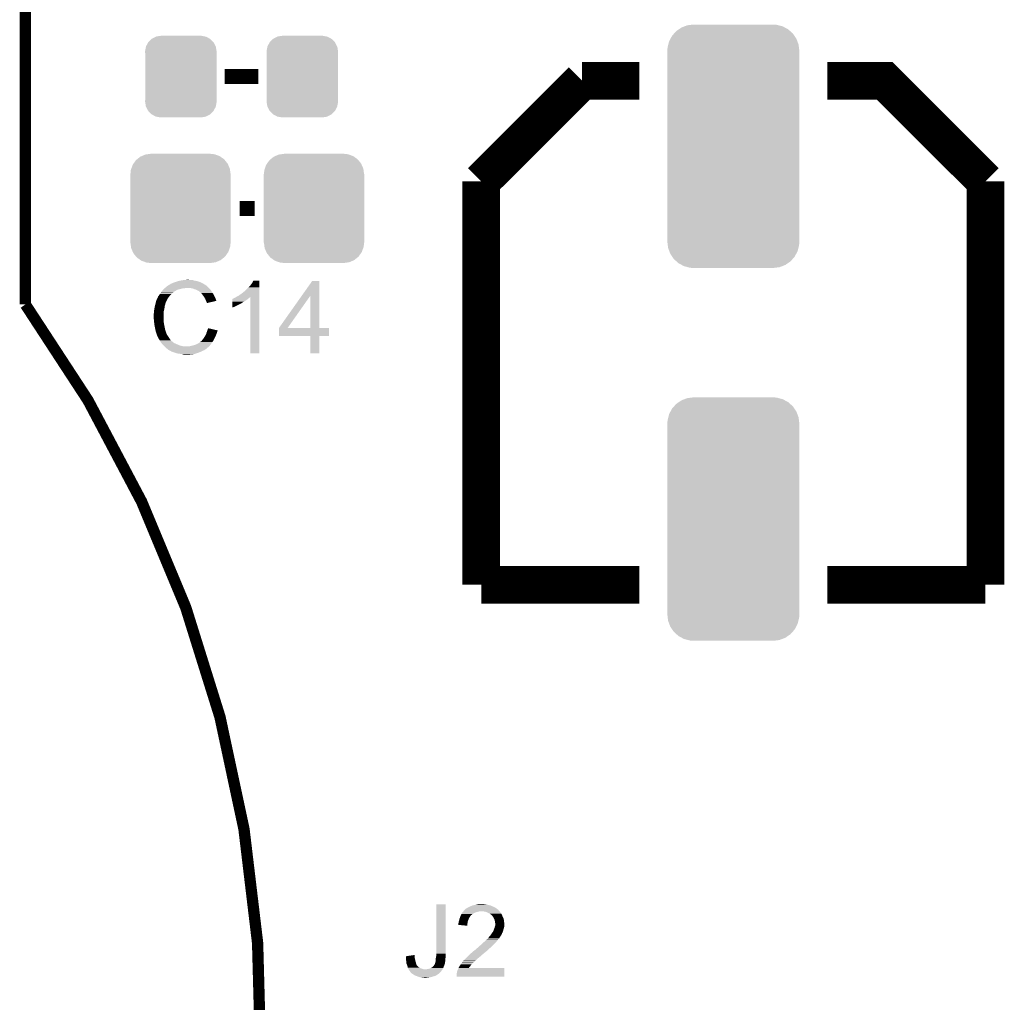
# Model space of a CAD drawing. Extents: x -4.5 to 27.4, y -3.9 to 53.4.
# Tile 28 of 43: x -4.5 to 8.8, y 29.3 to 42.6. Entities that reach past the tile are written whole.
import ezdxf

# ---------------------------------------------------------------- set-up
doc = ezdxf.new("R2010")
doc.units = 0
doc.layers.get('0').update_dxf_attribs({"linetype": 'CONTINUOUS'})
for name, color, linetype in [('BRUSHLESS_28_CLICK_V101_GKO', 9, 'CONTINUOUS'), ('BRUSHLESS_28_CLICK_V101_GTO', 11, 'CONTINUOUS'), ('BRUSHLESS_28_CLICK_V101_GTS', 8, 'CONTINUOUS')]:
    doc.layers.add(name, color=color, linetype=linetype)

# ---------------------------------------------------------------- blocks, each defined once
blk = doc.blocks.new('CUSTOM_96')
for points in [[(-0.735148, 1.577732), (-0.700446, 1.601606), (0.739596, 1.577732), (0.69511, 1.601606)], [(-0.700446, 1.601606), (-0.657858, 1.617784), (0.69511, 1.601606), (0.664964, 1.617784)], [(-0.657858, 1.617784), (-0.621266, 1.631684), (0.664964, 1.617784), (0.61118, 1.631684)], [(-0.621266, 1.631684), (-0.562462, 1.638978), (0.61118, 1.631684), (0.582956, 1.638978)], [(-0.562462, 1.638978), (-0.53721, 1.64211), (0.582956, 1.638978), (0.53721, 1.64211)], [(-0.847494, 1.451162), (-0.82662, 1.490396), (0.850352, 1.451162), (0.823566, 1.490396)], [(-0.82662, 1.490396), (-0.799212, 1.521114), (0.823566, 1.490396), (0.802594, 1.521114)], [(-0.799212, 1.521114), (-0.770228, 1.553596), (0.802594, 1.521114), (0.766452, 1.553596)], [(-0.770228, 1.553596), (-0.735148, 1.577732), (0.766452, 1.553596), (0.739596, 1.577732)], [(-0.89027, 1.28778), (-0.887302, 1.333538), (0.89027, 1.28778), (0.884762, 1.333538)], [(-0.887302, 1.333538), (-0.877542, 1.371872), (0.884762, 1.333538), (0.880144, 1.371872)], [(-0.877542, 1.371872), (-0.866402, 1.41562), (0.880144, 1.371872), (0.863708, 1.41562)], [(-0.866402, 1.41562), (-0.847494, 1.451162), (0.863708, 1.41562), (0.850352, 1.451162)], [(-0.89154, -1.28778), (-0.89154, 1.28778), (0.89154, -1.28778), (0.89154, 1.28778)], [(-0.88476, -1.333538), (-0.89027, -1.28778), (0.887302, -1.333538), (0.89027, -1.28778)], [(-0.880144, -1.371872), (-0.88476, -1.333538), (0.87754, -1.371872), (0.887302, -1.333538)], [(-0.863706, -1.41562), (-0.880144, -1.371872), (0.866402, -1.41562), (0.87754, -1.371872)], [(-0.850352, -1.451162), (-0.863706, -1.41562), (0.847492, -1.451162), (0.866402, -1.41562)], [(-0.823564, -1.490396), (-0.850352, -1.451162), (0.82662, -1.490396), (0.847492, -1.451162)], [(-0.802594, -1.521114), (-0.823564, -1.490396), (0.79921, -1.521114), (0.82662, -1.490396)], [(-0.76645, -1.553596), (-0.802594, -1.521114), (0.770228, -1.553596), (0.79921, -1.521114)], [(-0.739596, -1.577732), (-0.76645, -1.553596), (0.735146, -1.577732), (0.770228, -1.553596)], [(-0.695108, -1.601606), (-0.739596, -1.577732), (0.700446, -1.601606), (0.735146, -1.577732)], [(-0.664964, -1.617784), (-0.695108, -1.601606), (0.657856, -1.617784), (0.700446, -1.601606)], [(-0.611178, -1.631684), (-0.664964, -1.617784), (0.621266, -1.631684), (0.657856, -1.617784)], [(-0.582956, -1.638978), (-0.611178, -1.631684), (0.56246, -1.638978), (0.621266, -1.631684)], [(-0.53721, -1.64211), (-0.582956, -1.638978), (0.53721, -1.64211), (0.56246, -1.638978)]]:
    blk.add_solid(points)
blk = doc.blocks.new('CUSTOM_97')
for points in [[(-0.39008, 0.512452), (-0.336512, 0.538644), (0.3876, 0.512452), (0.339192, 0.538644)], [(-0.336512, 0.538644), (-0.330752, 0.54146), (0.339192, 0.538644), (0.324464, 0.54146)], [(-0.330752, 0.54146), (-0.266332, 0.551046), (0.324464, 0.54146), (0.274326, 0.551046)], [(-0.266332, 0.551046), (-0.26543, 0.55118), (0.274326, 0.551046), (0.26543, 0.55118)], [(-0.482418, 0.344176), (-0.4713, 0.400542), (0.481224, 0.344176), (0.472498, 0.400542)], [(-0.4713, 0.400542), (-0.469636, 0.408968), (0.472498, 0.400542), (0.468318, 0.408968)], [(-0.469636, 0.408968), (-0.4418, 0.4597), (0.468318, 0.408968), (0.44314, 0.4597)], [(-0.4418, 0.4597), (-0.437866, 0.466866), (0.44314, 0.4597), (0.436224, 0.466866)], [(-0.437866, 0.466866), (-0.39557, 0.507216), (0.436224, 0.466866), (0.397276, 0.507216)], [(-0.39557, 0.507216), (-0.39008, 0.512452), (0.397276, 0.507216), (0.3876, 0.512452)], [(-0.4826, 0.33528), (-0.482418, 0.344176), (0.4826, 0.33528), (0.481224, 0.344176)], [(-0.48133, 0.311898), (-0.4826, 0.33528), (0.48133, 0.311898), (0.4826, 0.33528)], [(-0.48133, 0.311896), (-0.48133, 0.311898), (0.48133, 0.311896), (0.48133, 0.311898)], [(-0.48133, -0.311896), (-0.48133, 0.311896), (0.48133, -0.311896), (0.48133, 0.311896)], [(-0.4826, -0.33528), (-0.481332, -0.311898), (0.4826, -0.33528), (0.48133, -0.311898)], [(-0.481222, -0.344176), (-0.4826, -0.33528), (0.482418, -0.344176), (0.4826, -0.33528)], [(-0.481332, -0.311898), (-0.48133, -0.311896), (0.48133, -0.311898), (0.48133, -0.311896)], [(-0.472498, -0.400542), (-0.481222, -0.344176), (0.471298, -0.400542), (0.482418, -0.344176)], [(-0.468316, -0.408968), (-0.472498, -0.400542), (0.469636, -0.408968), (0.471298, -0.400542)], [(-0.44314, -0.4597), (-0.468316, -0.408968), (0.441798, -0.4597), (0.469636, -0.408968)], [(-0.436222, -0.466866), (-0.44314, -0.4597), (0.437866, -0.466866), (0.441798, -0.4597)], [(-0.397276, -0.507216), (-0.436222, -0.466866), (0.395568, -0.507216), (0.437866, -0.466866)], [(-0.387598, -0.512452), (-0.397276, -0.507216), (0.39008, -0.512452), (0.395568, -0.507216)], [(-0.339192, -0.538644), (-0.387598, -0.512452), (0.33651, -0.538644), (0.39008, -0.512452)], [(-0.324462, -0.54146), (-0.339192, -0.538644), (0.330752, -0.54146), (0.33651, -0.538644)], [(-0.274326, -0.551046), (-0.324462, -0.54146), (0.26633, -0.551046), (0.330752, -0.54146)], [(-0.26543, -0.55118), (-0.274326, -0.551046), (0.26543, -0.55118), (0.26633, -0.551046)]]:
    blk.add_solid(points)
blk = doc.blocks.new('CUSTOM_99')
for points in [[(-0.586032, 0.66231), (-0.544558, 0.696232), (0.58904, 0.66231), (0.541268, 0.696232)], [(-0.544558, 0.696232), (-0.523568, 0.705436), (0.541268, 0.696232), (0.528306, 0.705436)], [(-0.523568, 0.705436), (-0.47634, 0.726144), (0.528306, 0.705436), (0.470706, 0.726144)], [(-0.47634, 0.726144), (-0.444658, 0.730636), (0.470706, 0.726144), (0.45821, 0.730636)], [(-0.444658, 0.730636), (-0.40259, 0.7366), (0.45821, 0.730636), (0.40259, 0.7366)], [(-0.669936, 0.517928), (-0.663508, 0.536078), (0.668014, 0.517928), (0.665526, 0.536078)], [(-0.663508, 0.536078), (-0.645062, 0.58814), (0.665526, 0.536078), (0.642988, 0.58814)], [(-0.645062, 0.58814), (-0.633606, 0.604434), (0.642988, 0.58814), (0.635932, 0.604434)], [(-0.633606, 0.604434), (-0.602216, 0.649072), (0.635932, 0.604434), (0.599766, 0.649072)], [(-0.602216, 0.649072), (-0.586032, 0.66231), (0.599766, 0.649072), (0.58904, 0.66231)], [(-0.67691, -0.46228), (-0.67691, 0.46228), (0.67691, -0.46228), (0.67691, 0.46228)], [(-0.67564, 0.46228), (-0.669936, 0.517928), (0.67564, 0.46228), (0.668014, 0.517928)], [(-0.668012, -0.517928), (-0.67564, -0.46228), (0.669936, -0.517928), (0.67564, -0.46228)], [(-0.665526, -0.536078), (-0.668012, -0.517928), (0.663506, -0.536078), (0.669936, -0.517928)], [(-0.642986, -0.58814), (-0.665526, -0.536078), (0.645062, -0.58814), (0.663506, -0.536078)], [(-0.635932, -0.604434), (-0.642986, -0.58814), (0.633604, -0.604434), (0.645062, -0.58814)], [(-0.599764, -0.649072), (-0.635932, -0.604434), (0.602216, -0.649072), (0.633604, -0.604434)], [(-0.58904, -0.66231), (-0.599764, -0.649072), (0.58603, -0.66231), (0.602216, -0.649072)], [(-0.541266, -0.696232), (-0.58904, -0.66231), (0.544558, -0.696232), (0.58603, -0.66231)], [(-0.528306, -0.705436), (-0.541266, -0.696232), (0.523566, -0.705436), (0.544558, -0.696232)], [(-0.470704, -0.726144), (-0.528306, -0.705436), (0.47634, -0.726144), (0.523566, -0.705436)], [(-0.45821, -0.730636), (-0.470704, -0.726144), (0.444656, -0.730636), (0.47634, -0.726144)], [(-0.40259, -0.7366), (-0.45821, -0.730636), (0.40259, -0.7366), (0.444656, -0.730636)]]:
    blk.add_solid(points)

msp = doc.modelspace()

# ---------------------------------------------------------------- linework, layer by layer
at = {"layer": 'BRUSHLESS_28_CLICK_V101_GKO', "const_width": 0.1524}
msp.add_lwpolyline([(-4.445, 38.735), (-4.445, 53.34)], dxfattribs=at)
msp.add_lwpolyline([(-1.27, 28.575, 0.1622777), (-4.445, 38.735)], format="xyb", dxfattribs=at)
at = {"layer": 'BRUSHLESS_28_CLICK_V101_GTO'}
for points, const_width in [([(1.70434, 40.39362), (3.06578, 41.75252)], 0.508), ([(3.06578, 41.75252), (3.8354, 41.75252)], 0.508), ([(6.3754, 41.75252), (7.14502, 41.75252), (8.50646, 40.39362)], 0.508), ([(-1.75768, 41.8084), (-1.30048, 41.8084)], 0.2032), ([(1.70434, 34.95294), (1.70434, 40.39362)], 0.508), ([(8.50646, 34.95294), (8.50646, 40.39362)], 0.508), ([(-1.55448, 40.0304), (-1.35128, 40.0304)], 0.2032), ([(1.70434, 34.95294), (3.8354, 34.95294)], 0.508), ([(6.3754, 34.95294), (8.50646, 34.95294)], 0.508)]:
    msp.add_lwpolyline(points, dxfattribs=dict(at, const_width=const_width))
for points in [[(-2.402838, 39.04234), (-2.385058, 39.04996), (-2.105152, 39.04234), (-2.13106, 39.04996)], [(-2.385058, 39.04996), (-2.34696, 39.05758), (-2.13106, 39.04996), (-2.169162, 39.05758)], [(-2.34696, 39.05758), (-2.31648, 39.06266), (-2.169162, 39.05758), (-2.186936, 39.06266)], [(-2.31648, 39.06266), (-2.30124, 39.0652), (-2.202178, 39.06266), (-2.217418, 39.0652)], [(-2.30124, 39.0652), (-2.255522, 39.06774), (-2.230118, 39.0652), (-2.240278, 39.06774)], [(-1.38176, 39.029642), (-1.369056, 39.055014), (-1.290322, 39.029642), (-1.29032, 39.055014)], [(-1.369056, 39.055014), (-1.369042, 39.05504), (-1.29032, 39.055014), (-1.369042, 39.05504)], [(-0.714856, 38.854322), (-0.57659, 39.049934), (-0.48005, 38.854322), (-0.48006, 39.049934)], [(-0.57659, 39.049934), (-0.57657, 39.04996), (-0.48006, 39.049934), (-0.57657, 39.04996)], [(-2.611582, 38.90264), (-2.597036, 38.92042), (-2.44602, 38.90264), (-2.415538, 38.92042)], [(-2.597036, 38.92042), (-2.590802, 38.928038), (-2.415538, 38.92042), (-2.400304, 38.928038)], [(-2.590802, 38.928038), (-2.58318, 38.93566), (-2.400304, 38.928038), (-2.385062, 38.93566)], [(-2.58318, 38.93566), (-2.57556, 38.94328), (-2.385062, 38.93566), (-2.35204, 38.94328)], [(-2.57556, 38.94328), (-2.56794, 38.9509), (-2.35204, 38.94328), (-2.324102, 38.9509)], [(-2.56794, 38.9509), (-2.5654, 38.95344), (-2.324102, 38.9509), (-2.296162, 38.95344)], [(-2.5654, 38.95344), (-2.56286, 38.95598), (-2.296162, 38.95344), (-2.286002, 38.95598)], [(-2.56286, 38.95598), (-2.529838, 38.983922), (-1.9685, 38.95598), (-1.996446, 38.983922)], [(-2.529838, 38.983922), (-2.525612, 38.986458), (-1.996446, 38.983922), (-1.998984, 38.986458)], [(-2.525612, 38.986458), (-2.521378, 38.988998), (-1.998984, 38.986458), (-2.004056, 38.988998)], [(-2.521378, 38.988998), (-2.517146, 38.991538), (-2.004056, 38.988998), (-2.006598, 38.991538)], [(-2.517146, 38.991538), (-2.491738, 39.006782), (-2.006598, 38.991538), (-2.030988, 39.006782)], [(-2.491738, 39.006782), (-2.486656, 39.01186), (-2.030988, 39.006782), (-2.039112, 39.01186)], [(-2.486656, 39.01186), (-2.47904, 39.0144), (-2.039112, 39.01186), (-2.043176, 39.0144)], [(-2.47904, 39.0144), (-2.47396, 39.01694), (-2.043176, 39.0144), (-2.047242, 39.01694)], [(-2.47396, 39.01694), (-2.46126, 39.02202), (-2.047242, 39.01694), (-2.0574, 39.02202)], [(-2.46126, 39.02202), (-2.451098, 39.0271), (-2.0574, 39.02202), (-2.06756, 39.0271)], [(-2.451098, 39.0271), (-2.42062, 39.03726), (-2.06756, 39.0271), (-2.08788, 39.03726)], [(-2.42062, 39.03726), (-2.402838, 39.04234), (-2.08788, 39.03726), (-2.105152, 39.04234)], [(-2.189482, 38.9509), (-2.222502, 38.95598), (-1.96342, 38.9509), (-1.9685, 38.95598)], [(-2.189476, 38.950898), (-2.189482, 38.9509), (-1.963418, 38.950898), (-1.96342, 38.9509)], [(-2.16408, 38.940738), (-2.189476, 38.950898), (-1.95529, 38.940738), (-1.963418, 38.950898)], [(-2.155616, 38.9382), (-2.16408, 38.940738), (-1.95326, 38.9382), (-1.95529, 38.940738)], [(-2.138682, 38.933122), (-2.155616, 38.9382), (-1.948182, 38.933122), (-1.95326, 38.9382)], [(-2.125338, 38.925498), (-2.138682, 38.933122), (-1.940558, 38.925498), (-1.948182, 38.933122)], [(-2.120898, 38.92296), (-2.125338, 38.925498), (-1.939106, 38.92296), (-1.940558, 38.925498)], [(-2.105662, 38.91534), (-2.120898, 38.92296), (-1.934754, 38.91534), (-1.939106, 38.92296)], [(-2.09804, 38.91026), (-2.105662, 38.91534), (-1.931852, 38.91026), (-1.934754, 38.91534)], [(-1.50368, 38.9001), (-1.475742, 38.922958), (-1.290326, 38.9001), (-1.290324, 38.922958)], [(-1.475742, 38.922958), (-1.43256, 38.96614), (-1.290324, 38.922958), (-1.290324, 38.96614)], [(-1.43256, 38.96614), (-1.397, 39.00678), (-1.290324, 38.96614), (-1.290322, 39.00678)], [(-1.397, 39.00678), (-1.38176, 39.029642), (-1.290322, 39.00678), (-1.290322, 39.029642)], [(-2.686334, 38.757856), (-2.67716, 38.790882), (-2.5527, 38.757856), (-2.536188, 38.790882)], [(-2.67716, 38.790882), (-2.664012, 38.818818), (-2.536188, 38.790882), (-2.52222, 38.818818)], [(-2.664012, 38.818818), (-2.656838, 38.834056), (-2.52222, 38.818818), (-2.51037, 38.834056)], [(-2.656838, 38.834056), (-2.6543, 38.836602), (-2.51037, 38.834056), (-2.508388, 38.836602)], [(-2.6543, 38.836602), (-2.654298, 38.839142), (-2.508388, 38.836602), (-2.506414, 38.839142)], [(-2.654298, 38.839142), (-2.651756, 38.846758), (-2.506414, 38.839142), (-2.50049, 38.846758)], [(-2.651756, 38.846758), (-2.644138, 38.851846), (-2.50049, 38.846758), (-2.496532, 38.851846)], [(-2.644138, 38.851846), (-2.63906, 38.861998), (-2.496532, 38.851846), (-2.488636, 38.861998)], [(-2.63906, 38.861998), (-2.637538, 38.864538), (-2.488636, 38.861998), (-2.48666, 38.864538)], [(-2.637538, 38.864538), (-2.631442, 38.8747), (-2.48666, 38.864538), (-2.476498, 38.8747)], [(-2.631442, 38.8747), (-2.618998, 38.892478), (-2.476498, 38.8747), (-2.45872, 38.892478)], [(-2.618998, 38.892478), (-2.61366, 38.9001), (-2.45872, 38.892478), (-2.448568, 38.9001)], [(-2.61366, 38.9001), (-2.611604, 38.902614), (-2.448568, 38.9001), (-2.44856, 38.902614)], [(-2.611604, 38.902614), (-2.611582, 38.90264), (-2.44856, 38.902614), (-2.44602, 38.90264)], [(-2.0955, 38.90772), (-2.09804, 38.91026), (-1.9304, 38.90772), (-1.931852, 38.91026)], [(-2.095496, 38.907718), (-2.0955, 38.90772), (-1.9304, 38.907718), (-1.9304, 38.90772)], [(-2.075496, 38.88994), (-2.095496, 38.907718), (-1.917698, 38.88994), (-1.9304, 38.907718)], [(-2.07264, 38.8874), (-2.075496, 38.88994), (-1.916246, 38.8874), (-1.917698, 38.88994)], [(-2.060448, 38.87216), (-2.07264, 38.8874), (-1.90754, 38.87216), (-1.916246, 38.8874)], [(-2.05232, 38.862), (-2.060448, 38.87216), (-1.90246, 38.862), (-1.90754, 38.87216)], [(-2.045206, 38.85184), (-2.05232, 38.862), (-1.89738, 38.85184), (-1.90246, 38.862)], [(-2.034538, 38.8366), (-2.045206, 38.85184), (-1.888912, 38.8366), (-1.89738, 38.85184)], [(-2.029966, 38.82898), (-2.034538, 38.8366), (-1.88468, 38.82898), (-1.888912, 38.8366)], [(-2.0193, 38.8112), (-2.029966, 38.82898), (-1.87801, 38.8112), (-1.88468, 38.82898)], [(-2.018172, 38.808662), (-2.0193, 38.8112), (-1.87706, 38.808662), (-1.87801, 38.8112)], [(-2.00914, 38.78834), (-2.018172, 38.808662), (-1.870986, 38.78834), (-1.87706, 38.808662)], [(-2.006596, 38.783254), (-2.00914, 38.78834), (-1.869468, 38.783254), (-1.870986, 38.78834)], [(-2.00406, 38.77818), (-2.006596, 38.783254), (-1.890632, 38.77818), (-1.869468, 38.783254)], [(-1.650984, 38.77056), (-1.65098, 38.7858), (-1.498598, 38.77056), (-1.47574, 38.7858)], [(-1.65098, 38.7858), (-1.650978, 38.7985), (-1.47574, 38.7858), (-1.455422, 38.7985)], [(-1.650978, 38.7985), (-1.650974, 38.80866), (-1.455422, 38.7985), (-1.44323, 38.80866)], [(-1.650974, 38.80866), (-1.648454, 38.808666), (-1.44323, 38.80866), (-1.443222, 38.808666)], [(-1.648454, 38.808666), (-1.64592, 38.8112), (-1.443222, 38.808666), (-1.44018, 38.8112)], [(-1.64592, 38.8112), (-1.645916, 38.811202), (-1.44018, 38.8112), (-1.440178, 38.811202)], [(-1.645916, 38.811202), (-1.640838, 38.81374), (-1.440178, 38.811202), (-1.437006, 38.81374)], [(-1.640838, 38.81374), (-1.633216, 38.816282), (-1.437006, 38.81374), (-1.433828, 38.816282)], [(-1.633216, 38.816282), (-1.625598, 38.82136), (-1.433828, 38.816282), (-1.42748, 38.82136)], [(-1.625598, 38.82136), (-1.615442, 38.82644), (-1.42748, 38.82136), (-1.420708, 38.82644)], [(-1.615442, 38.82644), (-1.611212, 38.828978), (-1.420708, 38.82644), (-1.417322, 38.828978)], [(-1.611212, 38.828978), (-1.598522, 38.836592), (-1.417322, 38.828978), (-1.41224, 38.836592)], [(-1.598522, 38.836592), (-1.598508, 38.8366), (-1.41224, 38.836592), (-1.409726, 38.8366)], [(-1.598508, 38.8366), (-1.59004, 38.84168), (-1.290326, 38.8366), (-1.290326, 38.84168)], [(-1.59004, 38.84168), (-1.562098, 38.85692), (-1.290326, 38.84168), (-1.290326, 38.85692)], [(-1.562098, 38.85692), (-1.53416, 38.87724), (-1.290326, 38.85692), (-1.290326, 38.87724)], [(-1.53416, 38.87724), (-1.50368, 38.9001), (-1.290326, 38.87724), (-1.290326, 38.9001)], [(-1.4097, 38.074626), (-1.409726, 38.8366), (-1.290346, 38.074626), (-1.290326, 38.8366)], [(-1.023596, 38.417536), (-0.714856, 38.854322), (-0.906756, 38.417536), (-0.599476, 38.854322)], [(-0.599462, 38.4175), (-0.599476, 38.854322), (-0.480034, 38.4175), (-0.48005, 38.854322)], [(-2.71018, 38.64102), (-2.70764, 38.6588), (-2.5781, 38.64102), (-2.573656, 38.6588)], [(-2.70764, 38.6588), (-2.70526, 38.6715), (-2.573656, 38.6588), (-2.57048, 38.6715)], [(-2.70526, 38.6715), (-2.70002, 38.69944), (-2.57048, 38.6715), (-2.5654, 38.69944)], [(-2.70002, 38.69944), (-2.694942, 38.722296), (-2.5654, 38.69944), (-2.56286, 38.722296)], [(-2.694942, 38.722296), (-2.692684, 38.732458), (-2.56286, 38.722296), (-2.55778, 38.732458)], [(-2.692684, 38.732458), (-2.690426, 38.742618), (-2.55778, 38.732458), (-2.55524, 38.742618)], [(-2.690426, 38.742618), (-2.68986, 38.74516), (-2.55524, 38.742618), (-2.55524, 38.74516)], [(-2.68986, 38.74516), (-2.689156, 38.747696), (-2.55524, 38.74516), (-2.55524, 38.747696)], [(-2.689156, 38.747696), (-2.687746, 38.752776), (-2.55524, 38.747696), (-2.552702, 38.752776)], [(-2.687746, 38.752776), (-2.686334, 38.757856), (-2.552702, 38.752776), (-2.5527, 38.757856)], [(-1.99898, 38.762942), (-2.00406, 38.77818), (-1.95419, 38.762942), (-1.890632, 38.77818)], [(-1.996442, 38.757864), (-1.99898, 38.762942), (-1.97537, 38.757864), (-1.95419, 38.762942)], [(-1.99644, 38.752812), (-1.996442, 38.757864), (-1.99644, 38.752812), (-1.97537, 38.757864)], [(-1.651, 38.70198), (-1.650992, 38.73246), (-1.628142, 38.70198), (-1.56718, 38.73246)], [(-1.651, 38.694394), (-1.651, 38.70198), (-1.651, 38.694394), (-1.628142, 38.70198)], [(-1.650992, 38.73246), (-1.65099, 38.74008), (-1.56718, 38.73246), (-1.549402, 38.74008)], [(-1.65099, 38.74008), (-1.650988, 38.7477), (-1.549402, 38.74008), (-1.536698, 38.7477)], [(-1.650988, 38.75532), (-1.650984, 38.77056), (-1.524, 38.75532), (-1.498598, 38.77056)], [(-1.650988, 38.755294), (-1.650988, 38.75532), (-1.52654, 38.755294), (-1.524, 38.75532)], [(-1.650988, 38.752774), (-1.650988, 38.755294), (-1.526558, 38.752774), (-1.52654, 38.755294)], [(-1.650988, 38.7477), (-1.650988, 38.752774), (-1.536698, 38.7477), (-1.526558, 38.752774)], [(-2.71526, 38.585142), (-2.71272, 38.595302), (-2.58064, 38.585142), (-2.58064, 38.595302)], [(-2.71526, 38.569898), (-2.71526, 38.585142), (-2.58064, 38.569898), (-2.58064, 38.585142)], [(-2.710942, 38.526718), (-2.71526, 38.569898), (-2.58064, 38.526718), (-2.58064, 38.569898)], [(-2.71272, 38.608002), (-2.71018, 38.623242), (-2.58046, 38.608002), (-2.57937, 38.623242)], [(-2.71272, 38.605462), (-2.71272, 38.608002), (-2.58064, 38.605462), (-2.58046, 38.608002)], [(-2.71272, 38.595302), (-2.71272, 38.605462), (-2.58064, 38.595302), (-2.58064, 38.605462)], [(-2.709418, 38.511478), (-2.710942, 38.526718), (-2.5781, 38.511478), (-2.58064, 38.526718)], [(-2.71018, 38.641018), (-2.71018, 38.64102), (-2.5781, 38.641018), (-2.5781, 38.64102)], [(-2.71018, 38.623242), (-2.71018, 38.641018), (-2.57937, 38.623242), (-2.5781, 38.641018)], [(-2.707894, 38.496238), (-2.709418, 38.511478), (-2.5781, 38.496238), (-2.5781, 38.511478)], [(-2.7051, 38.468298), (-2.707894, 38.496238), (-2.5738, 38.468298), (-2.5781, 38.496238)], [(-2.704202, 38.46322), (-2.7051, 38.468298), (-2.57302, 38.46322), (-2.5738, 38.468298)], [(-2.69748, 38.42512), (-2.704202, 38.46322), (-2.5654, 38.42512), (-2.57302, 38.46322)], [(-2.6924, 38.4048), (-2.69748, 38.42512), (-2.561044, 38.4048), (-2.5654, 38.42512)], [(-2.690222, 38.38956), (-2.6924, 38.4048), (-2.557778, 38.38956), (-2.561044, 38.4048)], [(-2.68986, 38.387022), (-2.690222, 38.38956), (-2.556932, 38.387022), (-2.557778, 38.38956)], [(-2.68478, 38.36924), (-2.68986, 38.387022), (-2.551006, 38.36924), (-2.556932, 38.387022)], [(-1.991998, 38.376856), (-1.989148, 38.384458), (-1.851662, 38.376856), (-1.85166, 38.384458)], [(-1.989148, 38.384458), (-1.98628, 38.392102), (-1.85166, 38.384458), (-1.88412, 38.392102)], [(-1.98628, 38.392102), (-1.981174, 38.414956), (-1.88412, 38.392102), (-1.981174, 38.414956)], [(-1.02362, 38.308306), (-1.023618, 38.417474), (-0.348006, 38.308306), (-0.34798, 38.417474)], [(-1.023618, 38.4175), (-1.023616, 38.417506), (-0.599462, 38.4175), (-0.650676, 38.417506)], [(-1.023618, 38.417474), (-1.023618, 38.4175), (-0.34798, 38.417474), (-0.480034, 38.4175)], [(-1.023616, 38.417506), (-1.023596, 38.417536), (-0.650676, 38.417506), (-0.906756, 38.417536)], [(-2.678852, 38.351456), (-2.68478, 38.36924), (-2.54508, 38.351456), (-2.551006, 38.36924)], [(-2.678004, 38.348916), (-2.678852, 38.351456), (-2.545078, 38.348916), (-2.54508, 38.351456)], [(-2.676312, 38.343838), (-2.678004, 38.348916), (-2.54254, 38.343838), (-2.545078, 38.348916)], [(-2.67462, 38.338758), (-2.676312, 38.343838), (-2.540844, 38.338758), (-2.54254, 38.343838)], [(-2.673984, 38.336216), (-2.67462, 38.338758), (-2.539998, 38.336216), (-2.540844, 38.338758)], [(-2.672082, 38.328598), (-2.673984, 38.336216), (-2.534918, 38.328598), (-2.539998, 38.336216)], [(-2.667004, 38.320986), (-2.672082, 38.328598), (-2.529844, 38.320986), (-2.534918, 38.328598)], [(-2.667002, 38.32098), (-2.667004, 38.320986), (-2.52984, 38.32098), (-2.529844, 38.320986)], [(-2.667, 38.313364), (-2.667002, 38.32098), (-2.52508, 38.313364), (-2.52984, 38.32098)], [(-2.66446, 38.30828), (-2.667, 38.313364), (-2.521902, 38.30828), (-2.52508, 38.313364)], [(-2.660424, 38.30066), (-2.66446, 38.30828), (-2.51714, 38.30066), (-2.521902, 38.30828)], [(-2.648322, 38.2778), (-2.660424, 38.30066), (-2.5019, 38.2778), (-2.51714, 38.30066)], [(-2.6416, 38.2651), (-2.648322, 38.2778), (-2.493008, 38.2651), (-2.5019, 38.2778)], [(-2.63398, 38.2524), (-2.6416, 38.2651), (-2.484118, 38.2524), (-2.493008, 38.2651)], [(-2.621788, 38.232082), (-2.63398, 38.2524), (-2.461262, 38.232082), (-2.484118, 38.2524)], [(-2.06502, 38.24732), (-2.061212, 38.252398), (-1.908388, 38.24732), (-1.905002, 38.252398)], [(-2.061212, 38.252398), (-2.057398, 38.25748), (-1.905002, 38.252398), (-1.902462, 38.25748)], [(-2.057398, 38.25748), (-2.04978, 38.265102), (-1.902462, 38.25748), (-1.89865, 38.265102)], [(-2.04978, 38.265102), (-2.042158, 38.275262), (-1.89865, 38.265102), (-1.89357, 38.275262)], [(-2.042158, 38.275262), (-2.034542, 38.28796), (-1.89357, 38.275262), (-1.887222, 38.28796)], [(-2.034542, 38.28796), (-2.031156, 38.29304), (-1.887222, 38.28796), (-1.88468, 38.29304)], [(-2.031156, 38.29304), (-2.02438, 38.303198), (-1.88468, 38.29304), (-1.880328, 38.303198)], [(-2.02438, 38.303198), (-2.01676, 38.3159), (-1.880328, 38.303198), (-1.874884, 38.3159)], [(-2.01676, 38.3159), (-2.009502, 38.328602), (-1.874884, 38.3159), (-1.86944, 38.328602)], [(-2.009502, 38.328602), (-2.006598, 38.333682), (-1.86944, 38.328602), (-1.867748, 38.333682)], [(-2.006598, 38.333682), (-2.003696, 38.343842), (-1.867748, 38.333682), (-1.86436, 38.343842)], [(-2.003696, 38.343842), (-2.00152, 38.35146), (-1.86436, 38.343842), (-1.861314, 38.35146)], [(-2.00152, 38.35146), (-1.999616, 38.356538), (-1.861314, 38.35146), (-1.859282, 38.356538)], [(-1.999616, 38.356538), (-1.995808, 38.366698), (-1.859282, 38.356538), (-1.856742, 38.366698)], [(-1.995808, 38.366698), (-1.991998, 38.376856), (-1.856742, 38.366698), (-1.851662, 38.376856)], [(-0.599466, 38.30828), (-1.02362, 38.308306), (-0.348006, 38.30828), (-0.348006, 38.308306)], [(-0.599464, 38.308254), (-0.599466, 38.30828), (-0.48006, 38.308254), (-0.348006, 38.30828)], [(-0.59944, 38.074626), (-0.599464, 38.308254), (-0.480086, 38.074626), (-0.48006, 38.308254)], [(-2.618742, 38.227002), (-2.621788, 38.232082), (-2.454276, 38.227002), (-2.461262, 38.232082)], [(-2.607016, 38.21176), (-2.618742, 38.227002), (-2.43332, 38.21176), (-2.454276, 38.227002)], [(-2.60701, 38.211754), (-2.607016, 38.21176), (-2.428234, 38.211754), (-2.43332, 38.21176)], [(-2.60506, 38.209218), (-2.60701, 38.211754), (-2.425696, 38.209218), (-2.428234, 38.211754)], [(-2.603108, 38.20668), (-2.60506, 38.209218), (-2.420618, 38.20668), (-2.425696, 38.209218)], [(-2.601154, 38.20414), (-2.603108, 38.20668), (-2.413, 38.20414), (-2.420618, 38.20668)], [(-2.597246, 38.19906), (-2.601154, 38.20414), (-2.40284, 38.19906), (-2.413, 38.20414)], [(-2.59334, 38.193982), (-2.597246, 38.19906), (-2.39099, 38.193982), (-2.40284, 38.19906)], [(-2.590798, 38.19144), (-2.59334, 38.193982), (-2.38506, 38.19144), (-2.39099, 38.193982)], [(-2.580636, 38.181278), (-2.590798, 38.19144), (-2.35966, 38.181278), (-2.38506, 38.19144)], [(-2.573018, 38.17366), (-2.580636, 38.181278), (-2.33172, 38.17366), (-2.35966, 38.181278)], [(-2.567938, 38.16858), (-2.573018, 38.17366), (-2.298698, 38.16858), (-2.33172, 38.17366)], [(-2.55778, 38.15842), (-2.567938, 38.16858), (-1.97866, 38.15842), (-1.966806, 38.16858)], [(-2.545082, 38.148262), (-2.55778, 38.15842), (-1.990268, 38.148262), (-1.97866, 38.15842)], [(-2.53746, 38.140642), (-2.545082, 38.148262), (-1.998976, 38.140642), (-1.990268, 38.148262)], [(-2.537452, 38.140636), (-2.53746, 38.140642), (-1.998982, 38.140636), (-1.998976, 38.140642)], [(-2.530692, 38.135564), (-2.537452, 38.140636), (-2.001528, 38.135564), (-1.998982, 38.140636)], [(-2.527302, 38.13302), (-2.530692, 38.135564), (-2.00914, 38.13302), (-2.001528, 38.135564)], [(-2.527298, 38.133018), (-2.527302, 38.13302), (-2.009144, 38.133018), (-2.00914, 38.13302)], [(-2.52222, 38.12794), (-2.527298, 38.133018), (-2.01676, 38.12794), (-2.009144, 38.133018)], [(-2.517146, 38.122866), (-2.52222, 38.12794), (-2.023524, 38.122866), (-2.01676, 38.12794)], [(-2.514602, 38.12286), (-2.517146, 38.122866), (-2.023532, 38.12286), (-2.023524, 38.122866)], [(-2.512056, 38.120322), (-2.514602, 38.12286), (-2.026914, 38.120322), (-2.023532, 38.12286)], [(-2.512052, 38.12032), (-2.512056, 38.120322), (-2.026916, 38.12032), (-2.026914, 38.120322)], [(-2.501896, 38.11524), (-2.512052, 38.12032), (-2.03962, 38.11524), (-2.026916, 38.12032)], [(-2.240278, 38.16858), (-2.23012, 38.17112), (-1.966806, 38.16858), (-1.963842, 38.17112)], [(-2.23012, 38.17112), (-2.21743, 38.173658), (-1.963842, 38.17112), (-1.96088, 38.173658)], [(-2.21743, 38.173658), (-2.20472, 38.1762), (-1.96088, 38.173658), (-1.958974, 38.1762)], [(-2.20472, 38.1762), (-2.174242, 38.18382), (-1.958974, 38.1762), (-1.95326, 38.18382)], [(-2.174242, 38.18382), (-2.14376, 38.19398), (-1.95326, 38.18382), (-1.94564, 38.19398)], [(-2.14376, 38.19398), (-2.113278, 38.209222), (-1.94564, 38.19398), (-1.93421, 38.209222)], [(-2.113278, 38.209222), (-2.105666, 38.2143), (-1.93421, 38.209222), (-1.9304, 38.2143)], [(-2.105666, 38.2143), (-2.0828, 38.22955), (-1.9304, 38.2143), (-1.920234, 38.22955)], [(-2.0828, 38.22955), (-2.082774, 38.23208), (-1.920234, 38.22955), (-1.918548, 38.23208)], [(-2.082774, 38.23208), (-2.080254, 38.232098), (-1.918548, 38.23208), (-1.918536, 38.232098)], [(-2.080254, 38.232098), (-2.077712, 38.237156), (-1.918536, 38.232098), (-1.915164, 38.237156)], [(-2.077712, 38.237156), (-2.070102, 38.239704), (-1.915164, 38.237156), (-1.913466, 38.239704)], [(-2.070102, 38.239704), (-2.06502, 38.24732), (-1.913466, 38.239704), (-1.908388, 38.24732)], [(-2.49174, 38.11016), (-2.501896, 38.11524), (-2.04978, 38.11016), (-2.03962, 38.11524)], [(-2.473962, 38.1), (-2.49174, 38.11016), (-2.0701, 38.1), (-2.04978, 38.11016)], [(-2.45237, 38.09238), (-2.473962, 38.1), (-2.08788, 38.09238), (-2.0701, 38.1)], [(-2.43078, 38.08476), (-2.45237, 38.09238), (-2.1082, 38.08476), (-2.08788, 38.09238)], [(-2.404872, 38.07714), (-2.43078, 38.08476), (-2.12852, 38.07714), (-2.1082, 38.08476)], [(-2.387602, 38.07206), (-2.404872, 38.07714), (-2.143762, 38.07206), (-2.12852, 38.07714)], [(-2.367282, 38.06952), (-2.387602, 38.07206), (-2.151382, 38.06952), (-2.143762, 38.07206)], [(-2.326642, 38.06444), (-2.367282, 38.06952), (-2.176778, 38.06444), (-2.151382, 38.06952)], [(-2.311402, 38.059362), (-2.326642, 38.06444), (-2.22756, 38.059362), (-2.176778, 38.06444)], [(-2.283462, 38.05936), (-2.311402, 38.059362), (-2.22758, 38.05936), (-2.22756, 38.059362)], [(-2.270762, 38.05682), (-2.283462, 38.05936), (-2.255518, 38.05682), (-2.22758, 38.05936)], [(-1.290346, 38.0746), (-1.4097, 38.074626), (-1.290346, 38.0746), (-1.290346, 38.074626)], [(-0.480086, 38.0746), (-0.59944, 38.074626), (-0.480086, 38.0746), (-0.480086, 38.074626)], [(1.09728, 29.97708), (1.097304, 30.642534), (1.22682, 29.97708), (1.22682, 30.642534)], [(1.097304, 30.642534), (1.097306, 30.64256), (1.22682, 30.642534), (1.097306, 30.64256)], [(1.462618, 30.54604), (1.464732, 30.548578), (1.694176, 30.54604), (1.699256, 30.548578)], [(1.464732, 30.548578), (1.464734, 30.54858), (1.699256, 30.548578), (1.706882, 30.54858)], [(1.464734, 30.54858), (1.473198, 30.558738), (1.95072, 30.54858), (1.940568, 30.558738)], [(1.473198, 30.558738), (1.473202, 30.558742), (1.940568, 30.558738), (1.940564, 30.558742)], [(1.473202, 30.558742), (1.4808, 30.56634), (1.940564, 30.558742), (1.938024, 30.56634)], [(1.4808, 30.56634), (1.48082, 30.56636), (1.938024, 30.56634), (1.935482, 30.56636)], [(1.48082, 30.56636), (1.483362, 30.568902), (1.935482, 30.56636), (1.932938, 30.568902)], [(1.483362, 30.568902), (1.496064, 30.5816), (1.932938, 30.568902), (1.9177, 30.5816)], [(1.496064, 30.5816), (1.503678, 30.584144), (1.9177, 30.5816), (1.91414, 30.584144)], [(1.503678, 30.584144), (1.511304, 30.591762), (1.91414, 30.584144), (1.903476, 30.591762)], [(1.511304, 30.591762), (1.516378, 30.5943), (1.903476, 30.591762), (1.899922, 30.5943)], [(1.516378, 30.5943), (1.521458, 30.59684), (1.899922, 30.5943), (1.895478, 30.59684)], [(1.521458, 30.59684), (1.534154, 30.60446), (1.895478, 30.59684), (1.882142, 30.60446)], [(1.534154, 30.60446), (1.54686, 30.60954), (1.882142, 30.60446), (1.87029, 30.60954)], [(1.54686, 30.60954), (1.5621, 30.61716), (1.87029, 30.60954), (1.85251, 30.61716)], [(1.5621, 30.61716), (1.57988, 30.624782), (1.85251, 30.61716), (1.834724, 30.624782)], [(1.57988, 30.624782), (1.588766, 30.62732), (1.834724, 30.624782), (1.828802, 30.62732)], [(1.588766, 30.62732), (1.59766, 30.62986), (1.828802, 30.62732), (1.819278, 30.62986)], [(1.59766, 30.62986), (1.62814, 30.63748), (1.819278, 30.62986), (1.7907, 30.63748)], [(1.62814, 30.63748), (1.6383, 30.64002), (1.7907, 30.63748), (1.775462, 30.64002)], [(1.6383, 30.64002), (1.661162, 30.6451), (1.775462, 30.64002), (1.744982, 30.6451)], [(1.68402, 30.6451), (1.709418, 30.64764), (1.734822, 30.6451), (1.724662, 30.64764)], [(1.737362, 30.54604), (1.706882, 30.54858), (1.95326, 30.54604), (1.95072, 30.54858)], [(1.402926, 30.413958), (1.40716, 30.42666), (1.524, 30.413958), (1.52908, 30.42666)], [(1.40716, 30.42666), (1.409278, 30.43936), (1.52908, 30.42666), (1.53416, 30.43936)], [(1.409278, 30.43936), (1.409702, 30.4419), (1.53416, 30.43936), (1.535248, 30.4419)], [(1.409702, 30.4419), (1.415144, 30.45714), (1.535248, 30.4419), (1.54178, 30.45714)], [(1.415144, 30.45714), (1.421492, 30.474918), (1.54178, 30.45714), (1.551938, 30.474918)], [(1.421492, 30.474918), (1.4224, 30.477458), (1.551938, 30.474918), (1.553842, 30.477458)], [(1.4224, 30.477458), (1.425916, 30.48508), (1.553842, 30.477458), (1.55956, 30.48508)], [(1.425916, 30.48508), (1.429434, 30.4927), (1.55956, 30.48508), (1.56464, 30.4927)], [(1.429434, 30.4927), (1.430606, 30.495238), (1.56464, 30.4927), (1.56718, 30.495238)], [(1.430606, 30.495238), (1.43764, 30.510478), (1.56718, 30.495238), (1.586776, 30.510478)], [(1.43764, 30.510478), (1.439092, 30.51302), (1.586776, 30.510478), (1.590046, 30.51302)], [(1.439092, 30.51302), (1.44635, 30.52572), (1.590046, 30.51302), (1.6129, 30.52572)], [(1.44635, 30.52572), (1.4478, 30.528254), (1.6129, 30.52572), (1.6186, 30.528254)], [(1.4478, 30.528254), (1.454152, 30.53588), (1.6186, 30.528254), (1.635758, 30.53588)], [(1.454152, 30.53588), (1.462618, 30.54604), (1.635758, 30.53588), (1.676398, 30.54604)], [(1.737374, 30.546038), (1.737362, 30.54604), (1.95326, 30.546038), (1.95326, 30.54604)], [(1.765298, 30.54096), (1.737374, 30.546038), (1.95707, 30.54096), (1.95326, 30.546038)], [(1.778846, 30.53588), (1.765298, 30.54096), (1.96088, 30.53588), (1.95707, 30.54096)], [(1.78562, 30.53334), (1.778846, 30.53588), (1.962574, 30.53334), (1.96088, 30.53588)], [(1.79578, 30.52826), (1.78562, 30.53334), (1.96596, 30.52826), (1.962574, 30.53334)], [(1.821178, 30.51556), (1.79578, 30.52826), (1.97612, 30.51556), (1.96596, 30.52826)], [(1.821182, 30.515558), (1.821178, 30.51556), (1.97612, 30.515558), (1.97612, 30.51556)], [(1.83134, 30.50794), (1.821182, 30.515558), (1.979584, 30.50794), (1.97612, 30.515558)], [(1.838956, 30.502856), (1.83134, 30.50794), (1.981896, 30.502856), (1.979584, 30.50794)], [(1.841498, 30.497784), (1.838956, 30.502856), (1.9842, 30.497784), (1.981896, 30.502856)], [(1.851662, 30.48762), (1.841498, 30.497784), (1.98882, 30.48762), (1.9842, 30.497784)], [(1.859278, 30.480002), (1.851662, 30.48762), (1.992338, 30.480002), (1.98882, 30.48762)], [(1.87198, 30.459678), (1.859278, 30.480002), (2.00172, 30.459678), (1.992338, 30.480002)], [(1.87452, 30.4546), (1.87198, 30.459678), (2.004062, 30.4546), (2.00172, 30.459678)], [(1.88214, 30.439362), (1.87452, 30.4546), (2.008414, 30.439362), (2.004062, 30.4546)], [(1.882778, 30.436818), (1.88214, 30.439362), (2.00914, 30.436818), (2.008414, 30.439362)], [(1.887222, 30.41904), (1.882778, 30.436818), (2.011364, 30.41904), (2.00914, 30.436818)], [(1.892298, 30.403802), (1.887222, 30.41904), (2.013268, 30.403802), (2.011364, 30.41904)], [(1.39446, 30.378402), (1.39573, 30.383482), (1.518492, 30.378402), (1.51892, 30.383482)], [(1.39446, 30.365724), (1.39446, 30.378402), (1.517424, 30.365724), (1.518492, 30.378402)], [(1.516354, 30.353002), (1.39446, 30.365724), (1.516354, 30.353002), (1.517424, 30.365724)], [(1.39573, 30.383482), (1.39954, 30.39872), (1.51892, 30.383482), (1.52146, 30.39872)], [(1.39954, 30.39872), (1.402082, 30.41142), (1.52146, 30.39872), (1.523576, 30.41142)], [(1.402082, 30.41142), (1.402926, 30.413958), (1.523576, 30.41142), (1.524, 30.413958)], [(1.867746, 30.281878), (1.874518, 30.302198), (1.998978, 30.281878), (2.00406, 30.302198)], [(1.874518, 30.302198), (1.87452, 30.3022), (2.00406, 30.302198), (2.00406, 30.3022)], [(1.87452, 30.3022), (1.882646, 30.322516), (2.00406, 30.3022), (2.011678, 30.322516)], [(1.882646, 30.322516), (1.88468, 30.327598), (2.011678, 30.322516), (2.012404, 30.327598)], [(1.88468, 30.327598), (1.88849, 30.3403), (2.012404, 30.327598), (2.01422, 30.3403)], [(1.88849, 30.3403), (1.8923, 30.353002), (2.01422, 30.3403), (2.01422, 30.353002)], [(1.8923, 30.391102), (1.892298, 30.403802), (2.014856, 30.391102), (2.013268, 30.403802)], [(1.89484, 30.380942), (1.8923, 30.391102), (2.016126, 30.380942), (2.014856, 30.391102)], [(1.8923, 30.353002), (1.892552, 30.355538), (2.01422, 30.353002), (2.01422, 30.355538)], [(1.892552, 30.355538), (1.893568, 30.365698), (2.01422, 30.355538), (2.01676, 30.365698)], [(1.893568, 30.365698), (1.894584, 30.375858), (2.01676, 30.365698), (2.01676, 30.375858)], [(1.894584, 30.375858), (1.89484, 30.378398), (2.01676, 30.375858), (2.016444, 30.378398)], [(1.89484, 30.378398), (1.89484, 30.380942), (2.016444, 30.378398), (2.016126, 30.380942)], [(1.74752, 30.13964), (1.77292, 30.16504), (1.91008, 30.13964), (1.9304, 30.16504)], [(1.77292, 30.16504), (1.778, 30.17012), (1.9304, 30.16504), (1.934844, 30.17012)], [(1.778, 30.17012), (1.795782, 30.18536), (1.934844, 30.17012), (1.948176, 30.18536)], [(1.795782, 30.18536), (1.795784, 30.185364), (1.948176, 30.18536), (1.94818, 30.185364)], [(1.795784, 30.185364), (1.81102, 30.20314), (1.94818, 30.185364), (1.958056, 30.20314)], [(1.81102, 30.20314), (1.81525, 30.208218), (1.958056, 30.20314), (1.960878, 30.208218)], [(1.81525, 30.208218), (1.827956, 30.223466), (1.960878, 30.208218), (1.97358, 30.223466)], [(1.827956, 30.223466), (1.83642, 30.233622), (1.97358, 30.223466), (1.97866, 30.233622)], [(1.83642, 30.233622), (1.836446, 30.23616), (1.97866, 30.233622), (1.979928, 30.23616)], [(1.836446, 30.23616), (1.838966, 30.236178), (1.979928, 30.23616), (1.979938, 30.236178)], [(1.838966, 30.236178), (1.840226, 30.2387), (1.979938, 30.236178), (1.9812, 30.2387)], [(1.840226, 30.2387), (1.844042, 30.246322), (1.9812, 30.2387), (1.984248, 30.246322)], [(1.844042, 30.246322), (1.847426, 30.2514), (1.984248, 30.246322), (1.98628, 30.2514)], [(1.847426, 30.2514), (1.852504, 30.259016), (1.98628, 30.2514), (1.98882, 30.259016)], [(1.852504, 30.259016), (1.8542, 30.26156), (1.98882, 30.259016), (1.991352, 30.26156)], [(1.8542, 30.26156), (1.854202, 30.261564), (1.991352, 30.26156), (1.991356, 30.261564)], [(1.854202, 30.261564), (1.8669, 30.279338), (1.991356, 30.261564), (1.998024, 30.279338)], [(1.8669, 30.279338), (1.867746, 30.281878), (1.998024, 30.279338), (1.998978, 30.281878)], [(1.596814, 30.00756), (1.620522, 30.02788), (1.772918, 30.00756), (1.793238, 30.02788)], [(1.620522, 30.02788), (1.62137, 30.027882), (1.793238, 30.02788), (1.79324, 30.027882)], [(1.62137, 30.027882), (1.623066, 30.027886), (1.79324, 30.027882), (1.793244, 30.027886)], [(1.623066, 30.027886), (1.635762, 30.04058), (1.793244, 30.027886), (1.808054, 30.04058)], [(1.635762, 30.04058), (1.64592, 30.0482), (1.808054, 30.04058), (1.816944, 30.0482)], [(1.64592, 30.0482), (1.65862, 30.05836), (1.816944, 30.0482), (1.8288, 30.05836)], [(1.65862, 30.05836), (1.673858, 30.071058), (1.8288, 30.05836), (1.841498, 30.071058)], [(1.673858, 30.071058), (1.673862, 30.071062), (1.841498, 30.071058), (1.841502, 30.071062)], [(1.673862, 30.071062), (1.686558, 30.083758), (1.841502, 30.071062), (1.856738, 30.083758)], [(1.686558, 30.083758), (1.6891, 30.0863), (1.856738, 30.083758), (1.85877, 30.0863)], [(1.6891, 30.0863), (1.70095, 30.096458), (1.85877, 30.0863), (1.866898, 30.096458)], [(1.70095, 30.096458), (1.70688, 30.10154), (1.866898, 30.096458), (1.87325, 30.10154)], [(1.70688, 30.10154), (1.712348, 30.106618), (1.87325, 30.10154), (1.879598, 30.106618)], [(1.712348, 30.106618), (1.72876, 30.121858), (1.879598, 30.106618), (1.894838, 30.121858)], [(1.72876, 30.121858), (1.736968, 30.12948), (1.894838, 30.121858), (1.89992, 30.12948)], [(1.736968, 30.12948), (1.74244, 30.13456), (1.89992, 30.12948), (1.905, 30.13456)], [(1.74244, 30.13456), (1.74752, 30.13964), (1.905, 30.13456), (1.91008, 30.13964)], [(0.68834, 29.916118), (0.688344, 29.921198), (0.80885, 29.916118), (0.80772, 29.921198)], [(0.690118, 29.89834), (0.68834, 29.916118), (0.8128, 29.89834), (0.80885, 29.916118)], [(0.688344, 29.921198), (0.68836, 29.941516), (0.80772, 29.921198), (0.80772, 29.941516)], [(0.68836, 29.941516), (0.688362, 29.941522), (0.80772, 29.941516), (0.80772, 29.941522)], [(0.688362, 29.941522), (0.73849, 29.949138), (0.80772, 29.941522), (0.805182, 29.949138)], [(0.69088, 29.89072), (0.690118, 29.89834), (0.814324, 29.89072), (0.8128, 29.89834)], [(0.692856, 29.87294), (0.69088, 29.89072), (0.81788, 29.87294), (0.814324, 29.89072)], [(0.73849, 29.949138), (0.80518, 29.95927), (0.805182, 29.949138), (0.80518, 29.95927)], [(1.08966, 29.87802), (1.0922, 29.893262), (1.2192, 29.87802), (1.22047, 29.893262)], [(1.0922, 29.916122), (1.095754, 29.9339), (1.222502, 29.916122), (1.22428, 29.9339)], [(1.0922, 29.9085), (1.0922, 29.916122), (1.22174, 29.9085), (1.222502, 29.916122)], [(1.0922, 29.893262), (1.0922, 29.9085), (1.22047, 29.893262), (1.22174, 29.9085)], [(1.095754, 29.9339), (1.09728, 29.941522), (1.22428, 29.9339), (1.22428, 29.941522)], [(1.09728, 29.956758), (1.09728, 29.97708), (1.22682, 29.956758), (1.22682, 29.97708)], [(1.09728, 29.946598), (1.09728, 29.956758), (1.22428, 29.946598), (1.22682, 29.956758)], [(1.09728, 29.941522), (1.09728, 29.946598), (1.22428, 29.941522), (1.22428, 29.946598)], [(1.463042, 29.880562), (1.48336, 29.90088), (1.625602, 29.880562), (1.64592, 29.90088)], [(1.48336, 29.90088), (1.50368, 29.9212), (1.64592, 29.90088), (1.66878, 29.9212)], [(1.50368, 29.9212), (1.52146, 29.93898), (1.66878, 29.9212), (1.69164, 29.93898)], [(1.52146, 29.93898), (1.529078, 29.946598), (1.69164, 29.93898), (1.701798, 29.946598)], [(1.529078, 29.946598), (1.539238, 29.956758), (1.701798, 29.946598), (1.709418, 29.956758)], [(1.539238, 29.956758), (1.54432, 29.96184), (1.709418, 29.956758), (1.71704, 29.96184)], [(1.54432, 29.96184), (1.549398, 29.966918), (1.71704, 29.96184), (1.722124, 29.966918)], [(1.549398, 29.966918), (1.551938, 29.969458), (1.722124, 29.966918), (1.727196, 29.969458)], [(1.551938, 29.969458), (1.55194, 29.96946), (1.727196, 29.969458), (1.727198, 29.96946)], [(1.55194, 29.96946), (1.575954, 29.98978), (1.727198, 29.96946), (1.75006, 29.98978)], [(1.575954, 29.98978), (1.58496, 29.9974), (1.75006, 29.98978), (1.759856, 29.9974)], [(1.58496, 29.9974), (1.596814, 30.00756), (1.759856, 29.9974), (1.772918, 30.00756)], [(0.69568, 29.84754), (0.692856, 29.87294), (0.8255, 29.84754), (0.81788, 29.87294)], [(0.69596, 29.845004), (0.69568, 29.84754), (0.826346, 29.845004), (0.8255, 29.84754)], [(0.70358, 29.827222), (0.69596, 29.845004), (0.832274, 29.827222), (0.826346, 29.845004)], [(0.704308, 29.824678), (0.70358, 29.827222), (0.833122, 29.824678), (0.832274, 29.827222)], [(0.70721, 29.81452), (0.704308, 29.824678), (0.84074, 29.81452), (0.833122, 29.824678)], [(0.709386, 29.806898), (0.70721, 29.81452), (0.845822, 29.806898), (0.84074, 29.81452)], [(0.710112, 29.804358), (0.709386, 29.806898), (0.848364, 29.804358), (0.845822, 29.806898)], [(0.710838, 29.801818), (0.710112, 29.804358), (0.853436, 29.801818), (0.848364, 29.804358)], [(0.713014, 29.794198), (0.710838, 29.801818), (0.861062, 29.794198), (0.853436, 29.801818)], [(0.713738, 29.79166), (0.713014, 29.794198), (0.865294, 29.79166), (0.861062, 29.794198)], [(0.71577, 29.78658), (0.713738, 29.79166), (0.87376, 29.78658), (0.865294, 29.79166)], [(0.71882, 29.778958), (0.71577, 29.78658), (0.889002, 29.778958), (0.87376, 29.78658)], [(0.71882, 29.778954), (0.71882, 29.778958), (0.889018, 29.778954), (0.889002, 29.778958)], [(0.721868, 29.77388), (0.71882, 29.778954), (0.90678, 29.77388), (0.889018, 29.778954)], [(0.72644, 29.766262), (0.721868, 29.77388), (0.9271, 29.766262), (0.90678, 29.77388)], [(0.726442, 29.76626), (0.72644, 29.766262), (0.927104, 29.76626), (0.9271, 29.766262)], [(0.727458, 29.76372), (0.726442, 29.76626), (1.181102, 29.76372), (1.182624, 29.76626)], [(0.73152, 29.753564), (0.727458, 29.76372), (1.17433, 29.753564), (1.181102, 29.76372)], [(0.736602, 29.74848), (0.73152, 29.753564), (1.17094, 29.74848), (1.17433, 29.753564)], [(0.965202, 29.76626), (0.9906, 29.77134), (1.182624, 29.76626), (1.185672, 29.77134)], [(0.9906, 29.77134), (1.005842, 29.773882), (1.185672, 29.77134), (1.187196, 29.773882)], [(1.005842, 29.773882), (1.013464, 29.776422), (1.187196, 29.773882), (1.18872, 29.776422)], [(1.013464, 29.776422), (1.021082, 29.77896), (1.18872, 29.776422), (1.190412, 29.77896)], [(1.021082, 29.77896), (1.029536, 29.784034), (1.190412, 29.77896), (1.193796, 29.784034)], [(1.029536, 29.784034), (1.033772, 29.786576), (1.193796, 29.784034), (1.1938, 29.786576)], [(1.033772, 29.786576), (1.033782, 29.786582), (1.1938, 29.786576), (1.193802, 29.786582)], [(1.033782, 29.786582), (1.03886, 29.79166), (1.193802, 29.786582), (1.195648, 29.79166)], [(1.03886, 29.79166), (1.054102, 29.801822), (1.195648, 29.79166), (1.199342, 29.801822)], [(1.054102, 29.801822), (1.063624, 29.81452), (1.199342, 29.801822), (1.20396, 29.81452)], [(1.063624, 29.81452), (1.07696, 29.832298), (1.20396, 29.81452), (1.209884, 29.832298)], [(1.07696, 29.832298), (1.08119, 29.844998), (1.209884, 29.832298), (1.214118, 29.844998)], [(1.08119, 29.844998), (1.08204, 29.847544), (1.214118, 29.844998), (1.214508, 29.847544)], [(1.08204, 29.847544), (1.082042, 29.850084), (1.214508, 29.847544), (1.2149, 29.850084)], [(1.082042, 29.850084), (1.084582, 29.855162), (1.2149, 29.850084), (1.215682, 29.855162)], [(1.084582, 29.855162), (1.08712, 29.86532), (1.215682, 29.855162), (1.217244, 29.86532)], [(1.08712, 29.86532), (1.08966, 29.87802), (1.217244, 29.86532), (1.2192, 29.87802)], [(1.379222, 29.735782), (1.384304, 29.751018), (2.016748, 29.735782), (2.016752, 29.751018)], [(1.384304, 29.751018), (1.38684, 29.753564), (2.016752, 29.751018), (2.016752, 29.753564)], [(1.38684, 29.753564), (1.38938, 29.76118), (2.016752, 29.753564), (2.016754, 29.76118)], [(1.38938, 29.76118), (1.39446, 29.77388), (2.016754, 29.76118), (2.016756, 29.77388)], [(1.39446, 29.77388), (1.398804, 29.784014), (2.016756, 29.77388), (2.01676, 29.784014)], [(1.398804, 29.784014), (1.398814, 29.78404), (2.01676, 29.784014), (1.536752, 29.78404)], [(1.398814, 29.78404), (1.402082, 29.79166), (1.536752, 29.78404), (1.54266, 29.79166)], [(1.402082, 29.79166), (1.411606, 29.8069), (1.54266, 29.79166), (1.55448, 29.8069)], [(1.411606, 29.8069), (1.424304, 29.827218), (1.55448, 29.8069), (1.56972, 29.827218)], [(1.424304, 29.827218), (1.42748, 29.8323), (1.56972, 29.827218), (1.5748, 29.8323)], [(1.42748, 29.8323), (1.44526, 29.85516), (1.5748, 29.8323), (1.597658, 29.85516)], [(1.44526, 29.85516), (1.448816, 29.860242), (1.597658, 29.85516), (1.60274, 29.860242)], [(1.448816, 29.860242), (1.461262, 29.87802), (1.60274, 29.860242), (1.62306, 29.87802)], [(1.461262, 29.87802), (1.463042, 29.880562), (1.62306, 29.87802), (1.625602, 29.880562)], [(0.739138, 29.745942), (0.736602, 29.74848), (1.168824, 29.745942), (1.17094, 29.74848)], [(0.744218, 29.738322), (0.739138, 29.745942), (1.162474, 29.738322), (1.168824, 29.745942)], [(0.74676, 29.733242), (0.744218, 29.738322), (1.15824, 29.733242), (1.162474, 29.738322)], [(0.746762, 29.73324), (0.74676, 29.733242), (1.15824, 29.73324), (1.15824, 29.733242)], [(0.75184, 29.72562), (0.746762, 29.73324), (1.151708, 29.72562), (1.15824, 29.73324)], [(0.762002, 29.715458), (0.75184, 29.72562), (1.142998, 29.715458), (1.151708, 29.72562)], [(0.767078, 29.710382), (0.762002, 29.715458), (1.136228, 29.710382), (1.142998, 29.715458)], [(0.782322, 29.70022), (0.767078, 29.710382), (1.12268, 29.70022), (1.136228, 29.710382)], [(0.797558, 29.690062), (0.782322, 29.70022), (1.107442, 29.690062), (1.12268, 29.70022)], [(0.807722, 29.68498), (0.797558, 29.690062), (1.09982, 29.68498), (1.107442, 29.690062)], [(0.80773, 29.684976), (0.807722, 29.68498), (1.097274, 29.684976), (1.09982, 29.68498)], [(0.8128, 29.68244), (0.80773, 29.684976), (1.09347, 29.68244), (1.097274, 29.684976)], [(0.819404, 29.6799), (0.8128, 29.68244), (1.089664, 29.6799), (1.09347, 29.68244)], [(0.832618, 29.674818), (0.819404, 29.6799), (1.07696, 29.674818), (1.089664, 29.6799)], [(0.84582, 29.66974), (0.832618, 29.674818), (1.05918, 29.66974), (1.07696, 29.674818)], [(0.868684, 29.66212), (0.84582, 29.66974), (1.036318, 29.66212), (1.05918, 29.66974)], [(0.876298, 29.659582), (0.868684, 29.66212), (1.023628, 29.659582), (1.036318, 29.66212)], [(0.891546, 29.65704), (0.876298, 29.659582), (1.01092, 29.65704), (1.023628, 29.659582)], [(0.90678, 29.6545), (0.891546, 29.65704), (0.99695, 29.6545), (1.01092, 29.65704)], [(0.919478, 29.65196), (0.90678, 29.6545), (0.98298, 29.65196), (0.99695, 29.6545)], [(0.937258, 29.649422), (0.929636, 29.65196), (0.949986, 29.649422), (0.98298, 29.65196)], [(0.949962, 29.64942), (0.937258, 29.649422), (0.949962, 29.64942), (0.949986, 29.649422)], [(1.3716, 29.695142), (1.37668, 29.72054), (2.01674, 29.695142), (2.016744, 29.72054)], [(1.3716, 29.667226), (1.3716, 29.695142), (2.016734, 29.667226), (2.01674, 29.695142)], [(2.016734, 29.6672), (1.3716, 29.667226), (2.016734, 29.6672), (2.016734, 29.667226)], [(1.37668, 29.72054), (1.379222, 29.735782), (2.016744, 29.72054), (2.016748, 29.735782)]]:
    msp.add_solid(points, dxfattribs=at)

# ---------------------------------------------------------------- block references
at = {"layer": 'BRUSHLESS_28_CLICK_V101_GTS'}
for name, p in [('CUSTOM_96', (5.1054, 40.8686)), ('CUSTOM_97', (-2.34696, 41.8084)), ('CUSTOM_97', (-0.70866, 41.8084)), ('CUSTOM_99', (-2.35204, 40.0304)), ('CUSTOM_99', (-0.55118, 40.0304)), ('CUSTOM_96', (5.1054, 35.8394))]:
    msp.add_blockref(name, p, dxfattribs=at)

doc.saveas('drawing.dxf')
